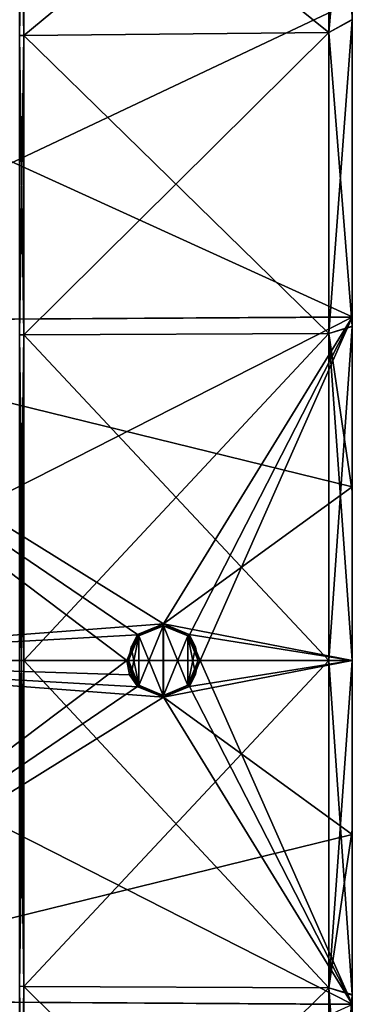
# Model space of a CAD drawing. Extents: x -90 to 0, y -51 to 51.
# Tile 15 of 19: x -14 to 0, y -15 to 27. Entities that reach past the tile are written whole.
import ezdxf

# ---------------------------------------------------------------- set-up
doc = ezdxf.new("R2010")
doc.units = 0
doc.header["$LTSCALE"] = 52.148148
for name, color, linetype in [('1', 7, 'CONTINUOUS'), ('2', 7, 'CONTINUOUS'), ('211', 7, 'CONTINUOUS'), ('212', 7, 'CONTINUOUS'), ('213', 7, 'CONTINUOUS'), ('214', 7, 'CONTINUOUS'), ('215', 7, 'CONTINUOUS'), ('216', 7, 'CONTINUOUS'), ('217', 7, 'CONTINUOUS'), ('220', 7, 'CONTINUOUS'), ('221', 7, 'CONTINUOUS'), ('222', 7, 'CONTINUOUS'), ('3', 7, 'CONTINUOUS'), ('4', 7, 'CONTINUOUS'), ('5', 7, 'CONTINUOUS')]:
    doc.layers.add(name, color=color, linetype=linetype)

msp = doc.modelspace()

# ---------------------------------------------------------------- linework, layer by layer
at = {"layer": '1', "linetype": 'CONTINUOUS'}
for points in [[(-9.093, 1.103, -51.472), (-7.996, 1.554, -51.483), (-9.036, 1.051, -50), (-9.093, 1.103, -51.472)], [(-9.036, 1.051, -50), (-7.996, 1.554, -51.483), (-7.994, 1.476, -50), (-9.036, 1.051, -50)], [(-7.996, 1.554, -51.483), (-6.901, 1.101, -51.518), (-7.994, 1.476, -50), (-7.996, 1.554, -51.483)], [(-7.994, 1.476, -50), (-6.901, 1.101, -51.518), (-6.957, 1.044, -50), (-7.994, 1.476, -50)], [(-9.553, 0, -51.474), (-9.093, 1.103, -51.472), (-9.476, 0, -50), (-9.553, 0, -51.474)], [(-9.476, 0, -50), (-9.093, 1.103, -51.472), (-9.362, 0.569, -50), (-9.476, 0, -50)], [(-9.362, 0.569, -50), (-9.093, 1.103, -51.472), (-9.036, 1.051, -50), (-9.362, 0.569, -50)], [(-6.901, 1.101, -51.518), (-6.443, 0, -51.539), (-6.957, 1.044, -50), (-6.901, 1.101, -51.518)], [(-6.443, 0, -51.539), (-6.524, 0, -50), (-6.957, 1.044, -50), (-6.443, 0, -51.539)]]:
    msp.add_3dface(points, dxfattribs=at)
at = {"layer": '2', "linetype": 'CONTINUOUS'}
for points in [[(-9.036, 1.051, -50), (-7.994, 1.476, -50), (-8.006, -1.476, -50), (-9.036, 1.051, -50)], [(-8.006, -1.476, -50), (-7.994, 1.476, -50), (-6.964, -1.051, -50), (-8.006, -1.476, -50)], [(-7.994, 1.476, -50), (-6.957, 1.044, -50), (-6.964, -1.051, -50), (-7.994, 1.476, -50)], [(-9.362, 0.569, -50), (-9.036, 1.051, -50), (-9.043, -1.044, -50), (-9.362, 0.569, -50)], [(-9.043, -1.044, -50), (-9.036, 1.051, -50), (-8.006, -1.476, -50), (-9.043, -1.044, -50)], [(-6.964, -1.051, -50), (-6.957, 1.044, -50), (-6.638, -0.569, -50), (-6.964, -1.051, -50)], [(-6.957, 1.044, -50), (-6.524, 0, -50), (-6.638, -0.569, -50), (-6.957, 1.044, -50)], [(-9.476, 0, -50), (-9.362, 0.569, -50), (-9.043, -1.044, -50), (-9.476, 0, -50)]]:
    msp.add_3dface(points, dxfattribs=at)
at = {"layer": '211', "linetype": 'CONTINUOUS'}
for points in [[(-14.087, -13.805, 47.016), (-14.087, 0, 49.001), (-13.913, -13.807, 47.022), (-14.087, -13.805, 47.016)], [(-13.913, -13.807, 47.022), (-14.087, 0, 49.001), (-14, 0, 49.005), (-13.913, -13.807, 47.022)], [(-14.087, 0, -49.001), (-14.087, -13.805, -47.016), (-14, 0, -49.005), (-14.087, 0, -49.001)], [(-14, 0, -49.005), (-14.087, -13.805, -47.016), (-13.913, 0, -49.007), (-14, 0, -49.005)], [(-13.913, 0, -49.007), (-14.087, -13.805, -47.016), (-13.913, -13.807, -47.022), (-13.913, 0, -49.007)], [(-13.913, 0, 49.007), (-13.913, -13.807, 47.022), (-14, 0, 49.005), (-13.913, 0, 49.007)], [(-14.087, -13.805, -47.016), (-14.087, -26.492, -41.222), (-13.913, -13.807, -47.022), (-14.087, -13.805, -47.016)], [(-14.087, -26.492, 41.222), (-14.087, -13.805, 47.016), (-13.913, -26.495, 41.227), (-14.087, -26.492, 41.222)], [(-13.913, -26.495, 41.227), (-14.087, -13.805, 47.016), (-13.913, -13.807, 47.022), (-13.913, -26.495, 41.227)], [(-13.913, -13.807, -47.022), (-14.087, -26.492, -41.222), (-13.913, -26.495, -41.227), (-13.913, -13.807, -47.022)]]:
    msp.add_3dface(points, dxfattribs=at)
at = {"layer": '212', "linetype": 'CONTINUOUS'}
for points in [[(-13.913, 26.495, 41.227), (-14.087, 37.033, 32.089), (-13.913, 37.037, 32.093), (-13.913, 26.495, 41.227)], [(-14.087, 37.033, -32.089), (-14.087, 26.492, -41.222), (-13.913, 37.037, -32.093), (-14.087, 37.033, -32.089)], [(-13.913, 37.037, -32.093), (-14.087, 26.492, -41.222), (-13.913, 26.495, -41.227), (-13.913, 37.037, -32.093)], [(-14.087, 26.492, 41.222), (-14.087, 37.033, 32.089), (-13.913, 26.495, 41.227), (-14.087, 26.492, 41.222)], [(-13.913, 13.807, 47.022), (-14.087, 26.492, 41.222), (-13.913, 26.495, 41.227), (-13.913, 13.807, 47.022)], [(-14.087, 26.492, -41.222), (-14.087, 13.805, -47.016), (-13.913, 26.495, -41.227), (-14.087, 26.492, -41.222)], [(-13.913, 26.495, -41.227), (-14.087, 13.805, -47.016), (-13.913, 13.807, -47.022), (-13.913, 26.495, -41.227)], [(-14.087, 13.805, 47.016), (-14.087, 26.492, 41.222), (-13.913, 13.807, 47.022), (-14.087, 13.805, 47.016)], [(-13.913, 0, 49.007), (-14.087, 13.805, 47.016), (-13.913, 13.807, 47.022), (-13.913, 0, 49.007)], [(-14.087, 13.805, -47.016), (-14.087, 0, -49.001), (-13.913, 13.807, -47.022), (-14.087, 13.805, -47.016)], [(-14.087, 0, -49.001), (-14, 0, -49.005), (-13.913, 13.807, -47.022), (-14.087, 0, -49.001)], [(-14.087, 0, 49.001), (-14.087, 13.805, 47.016), (-14, 0, 49.005), (-14.087, 0, 49.001)], [(-14.087, 13.805, 47.016), (-13.913, 0, 49.007), (-14, 0, 49.005), (-14.087, 13.805, 47.016)], [(-14, 0, -49.005), (-13.913, 0, -49.007), (-13.913, 13.807, -47.022), (-14, 0, -49.005)]]:
    msp.add_3dface(points, dxfattribs=at)
at = {"layer": '213', "linetype": 'CONTINUOUS'}
for points in [[(-1, 26.617, 41.417), (-13.913, 37.037, 32.093), (-1, 37.207, 32.24), (-1, 26.617, 41.417)], [(-13.913, 37.037, -32.093), (-13.913, 26.495, -41.227), (-1, 37.207, -32.24), (-13.913, 37.037, -32.093)], [(-1, 37.207, -32.24), (-13.913, 26.495, -41.227), (-1, 26.617, -41.417), (-1, 37.207, -32.24)], [(-13.913, 26.495, 41.227), (-13.913, 37.037, 32.093), (-1, 26.617, 41.417), (-13.913, 26.495, 41.227)], [(-1, 13.87, 47.238), (-13.913, 26.495, 41.227), (-1, 26.617, 41.417), (-1, 13.87, 47.238)], [(-13.913, 26.495, -41.227), (-13.913, 13.807, -47.022), (-1, 26.617, -41.417), (-13.913, 26.495, -41.227)], [(-1, 26.617, -41.417), (-13.913, 13.807, -47.022), (-1, 13.87, -47.238), (-1, 26.617, -41.417)], [(-13.913, 13.807, 47.022), (-13.913, 26.495, 41.227), (-1, 13.87, 47.238), (-13.913, 13.807, 47.022)], [(-13.913, 13.807, -47.022), (-13.913, 0, -49.007), (-1, 13.87, -47.238), (-13.913, 13.807, -47.022)], [(-1, 13.87, -47.238), (-13.913, 0, -49.007), (-1, 0, -49.233), (-1, 13.87, -47.238)], [(-1, 0, 49.233), (-13.913, 13.807, 47.022), (-1, 13.87, 47.238), (-1, 0, 49.233)], [(-13.913, 0, 49.007), (-13.913, 13.807, 47.022), (-1, 0, 49.233), (-13.913, 0, 49.007)]]:
    msp.add_3dface(points, dxfattribs=at)
at = {"layer": '214', "linetype": 'CONTINUOUS'}
for points in [[(-13.913, 0, -49.007), (-13.913, -13.807, -47.022), (-1, 0, -49.233), (-13.913, 0, -49.007)], [(-1, 0, -49.233), (-13.913, -13.807, -47.022), (-1, -13.87, -47.238), (-1, 0, -49.233)], [(-13.913, -13.807, 47.022), (-13.913, 0, 49.007), (-1, -13.87, 47.238), (-13.913, -13.807, 47.022)], [(-13.913, 0, 49.007), (-1, 0, 49.233), (-1, -13.87, 47.238), (-13.913, 0, 49.007)], [(-13.913, -13.807, -47.022), (-13.913, -26.495, -41.227), (-1, -13.87, -47.238), (-13.913, -13.807, -47.022)], [(-13.913, -26.495, 41.227), (-13.913, -13.807, 47.022), (-1, -26.617, 41.417), (-13.913, -26.495, 41.227)], [(-1, -26.617, 41.417), (-13.913, -13.807, 47.022), (-1, -13.87, 47.238), (-1, -26.617, 41.417)], [(-1, -13.87, -47.238), (-13.913, -26.495, -41.227), (-1, -26.617, -41.417), (-1, -13.87, -47.238)]]:
    msp.add_3dface(points, dxfattribs=at)
at = {"layer": '215', "linetype": 'CONTINUOUS'}
for points in [[(-1, -13.87, 47.238), (-1, 0, 49.233), (0, -14.156, 48.215), (-1, -13.87, 47.238)], [(0, -14.156, 48.215), (-1, 0, 49.233), (0, 0, 50.25), (0, -14.156, 48.215)], [(-1, 0, -49.233), (-1, -13.87, -47.238), (0, 0, -50.25), (-1, 0, -49.233)], [(0, 0, -50.25), (-1, -13.87, -47.238), (0, -7.165, -49.736), (0, 0, -50.25)], [(0, -7.165, -49.736), (-1, -13.87, -47.238), (0, -14.175, -48.209), (0, -7.165, -49.736)], [(-1, -13.87, -47.238), (-1, -26.617, -41.417), (0, -14.175, -48.209), (-1, -13.87, -47.238)], [(-1, -26.617, 41.417), (-1, -13.87, 47.238), (0, -27.159, 42.278), (-1, -26.617, 41.417)], [(0, -27.159, 42.278), (-1, -13.87, 47.238), (0, -14.156, 48.215), (0, -27.159, 42.278)], [(0, -14.175, -48.209), (-1, -26.617, -41.417), (0, -27.174, -42.269), (0, -14.175, -48.209)]]:
    msp.add_3dface(points, dxfattribs=at)
at = {"layer": '216', "linetype": 'CONTINUOUS'}
for points in [[(-1, 37.207, -32.24), (-1, 26.617, -41.417), (0, 37.971, -32.913), (-1, 37.207, -32.24)], [(0, 37.971, -32.913), (-1, 26.617, -41.417), (0, 27.159, -42.278), (0, 37.971, -32.913)], [(-1, 26.617, 41.417), (-1, 37.207, 32.24), (0, 27.174, 42.269), (-1, 26.617, 41.417)], [(0, 14.175, 48.209), (-1, 26.617, 41.417), (0, 27.174, 42.269), (0, 14.175, 48.209)], [(-1, 26.617, -41.417), (-1, 13.87, -47.238), (0, 27.159, -42.278), (-1, 26.617, -41.417)], [(0, 27.159, -42.278), (-1, 13.87, -47.238), (0, 14.156, -48.215), (0, 27.159, -42.278)], [(-1, 13.87, 47.238), (-1, 26.617, 41.417), (0, 14.175, 48.209), (-1, 13.87, 47.238)], [(0, 7.165, 49.736), (-1, 13.87, 47.238), (0, 14.175, 48.209), (0, 7.165, 49.736)], [(-1, 13.87, -47.238), (-1, 0, -49.233), (0, 14.156, -48.215), (-1, 13.87, -47.238)], [(-1, 0, -49.233), (0, 0, -50.25), (0, 14.156, -48.215), (-1, 0, -49.233)], [(-1, 0, 49.233), (-1, 13.87, 47.238), (0, 0, 50.25), (-1, 0, 49.233)], [(0, 0, 50.25), (-1, 13.87, 47.238), (0, 7.165, 49.736), (0, 0, 50.25)]]:
    msp.add_3dface(points, dxfattribs=at)
at = {"layer": '217', "linetype": 'CONTINUOUS'}
for points in [[(0, 27.944, -43.467), (0, 37.971, -32.913), (0, 27.159, -42.278), (0, 27.944, -43.467)], [(0, 14.577, -49.576), (0, 27.944, -43.467), (0, 27.159, -42.278), (0, 14.577, -49.576)], [(0, 27.929, 43.476), (0, 14.557, 49.581), (0, 27.174, 42.269), (0, 27.929, 43.476)], [(0, 14.557, 49.581), (0, 14.175, 48.209), (0, 27.174, 42.269), (0, 14.557, 49.581)], [(0, 14.577, -49.576), (0, 27.159, -42.278), (0, 14.156, -48.215), (0, 14.577, -49.576)], [(0, 7.368, -51.146), (0, 14.577, -49.576), (0, 14.156, -48.215), (0, 7.368, -51.146)], [(0, 14.557, 49.581), (0, 0, 51.674), (0, 14.175, 48.209), (0, 14.557, 49.581)], [(0, 0, 51.674), (0, 7.165, 49.736), (0, 14.175, 48.209), (0, 0, 51.674)], [(0, 0, -50.25), (0, 7.368, -51.146), (0, 14.156, -48.215), (0, 0, -50.25)], [(0, 0, -51.674), (0, 7.368, -51.146), (0, 0, -50.25), (0, 0, -51.674)], [(0, 0, 51.674), (0, 0, 50.25), (0, 7.165, 49.736), (0, 0, 51.674)], [(0, 0, 51.674), (0, -7.368, 51.146), (0, 0, 50.25), (0, 0, 51.674)], [(0, -7.368, 51.146), (0, -14.156, 48.215), (0, 0, 50.25), (0, -7.368, 51.146)], [(0, -14.557, -49.581), (0, 0, -51.674), (0, -14.175, -48.209), (0, -14.557, -49.581)], [(0, 0, -51.674), (0, 0, -50.25), (0, -7.165, -49.736), (0, 0, -51.674)], [(0, 0, -51.674), (0, -7.165, -49.736), (0, -14.175, -48.209), (0, 0, -51.674)], [(0, -7.368, 51.146), (0, -14.577, 49.576), (0, -14.156, 48.215), (0, -7.368, 51.146)], [(0, -14.577, 49.576), (0, -27.159, 42.278), (0, -14.156, 48.215), (0, -14.577, 49.576)], [(0, -14.557, -49.581), (0, -14.175, -48.209), (0, -27.174, -42.269), (0, -14.557, -49.581)], [(0, -27.929, -43.476), (0, -14.557, -49.581), (0, -27.174, -42.269), (0, -27.929, -43.476)]]:
    msp.add_3dface(points, dxfattribs=at)
at = {"layer": '220', "linetype": 'CONTINUOUS'}
for points in [[(-7.999, 1.554, 51.483), (-9.098, 1.098, 51.472), (-8.006, 1.476, 50), (-7.999, 1.554, 51.483)], [(-8.006, 1.476, 50), (-9.098, 1.098, 51.472), (-9.043, 1.044, 50), (-8.006, 1.476, 50)], [(-6.964, 1.051, 50), (-7.999, 1.554, 51.483), (-8.006, 1.476, 50), (-6.964, 1.051, 50)], [(-6.899, 1.099, 51.518), (-7.999, 1.554, 51.483), (-6.964, 1.051, 50), (-6.899, 1.099, 51.518)], [(-9.098, 1.098, 51.472), (-9.553, 0, 51.474), (-9.043, 1.044, 50), (-9.098, 1.098, 51.472)], [(-9.553, 0, 51.474), (-9.476, 0, 50), (-9.043, 1.044, 50), (-9.553, 0, 51.474)], [(-6.638, 0.569, 50), (-6.899, 1.099, 51.518), (-6.964, 1.051, 50), (-6.638, 0.569, 50)], [(-6.443, 0, 51.539), (-6.899, 1.099, 51.518), (-6.524, 0, 50), (-6.443, 0, 51.539)], [(-6.524, 0, 50), (-6.899, 1.099, 51.518), (-6.638, 0.569, 50), (-6.524, 0, 50)]]:
    msp.add_3dface(points, dxfattribs=at)
at = {"layer": '221', "linetype": 'CONTINUOUS'}
for points in [[(-9.553, 0, 51.474), (-9.095, -1.102, 51.472), (-9.476, 0, 50), (-9.553, 0, 51.474)], [(-9.476, 0, 50), (-9.095, -1.102, 51.472), (-9.362, -0.569, 50), (-9.476, 0, 50)], [(-6.899, -1.099, 51.518), (-6.443, 0, 51.539), (-6.957, -1.044, 50), (-6.899, -1.099, 51.518)], [(-6.443, 0, 51.539), (-6.524, 0, 50), (-6.957, -1.044, 50), (-6.443, 0, 51.539)], [(-9.362, -0.569, 50), (-9.095, -1.102, 51.472), (-9.036, -1.051, 50), (-9.362, -0.569, 50)], [(-9.095, -1.102, 51.472), (-7.99, -1.554, 51.483), (-9.036, -1.051, 50), (-9.095, -1.102, 51.472)], [(-9.036, -1.051, 50), (-7.99, -1.554, 51.483), (-7.994, -1.476, 50), (-9.036, -1.051, 50)], [(-7.994, -1.476, 50), (-7.99, -1.554, 51.483), (-6.957, -1.044, 50), (-7.994, -1.476, 50)], [(-7.99, -1.554, 51.483), (-6.899, -1.099, 51.518), (-6.957, -1.044, 50), (-7.99, -1.554, 51.483)]]:
    msp.add_3dface(points, dxfattribs=at)
at = {"layer": '222', "linetype": 'CONTINUOUS'}
for points in [[(-8.006, 1.476, 50), (-9.043, 1.044, 50), (-9.036, -1.051, 50), (-8.006, 1.476, 50)], [(-8.006, 1.476, 50), (-9.036, -1.051, 50), (-7.994, -1.476, 50), (-8.006, 1.476, 50)], [(-6.964, 1.051, 50), (-8.006, 1.476, 50), (-7.994, -1.476, 50), (-6.964, 1.051, 50)], [(-9.043, 1.044, 50), (-9.476, 0, 50), (-9.362, -0.569, 50), (-9.043, 1.044, 50)], [(-9.043, 1.044, 50), (-9.362, -0.569, 50), (-9.036, -1.051, 50), (-9.043, 1.044, 50)], [(-6.964, 1.051, 50), (-7.994, -1.476, 50), (-6.957, -1.044, 50), (-6.964, 1.051, 50)], [(-6.638, 0.569, 50), (-6.964, 1.051, 50), (-6.957, -1.044, 50), (-6.638, 0.569, 50)], [(-6.524, 0, 50), (-6.638, 0.569, 50), (-6.957, -1.044, 50), (-6.524, 0, 50)]]:
    msp.add_3dface(points, dxfattribs=at)
at = {"layer": '3', "linetype": 'CONTINUOUS'}
for points in [[(-9.553, 0, -51.474), (-9.476, 0, -50), (-9.043, -1.044, -50), (-9.553, 0, -51.474)], [(-9.553, 0, -51.474), (-9.043, -1.044, -50), (-9.43, -0.606, -51.473), (-9.553, 0, -51.474)], [(-6.524, 0, -50), (-6.443, 0, -51.539), (-6.897, -1.097, -51.518), (-6.524, 0, -50)], [(-6.638, -0.569, -50), (-6.524, 0, -50), (-6.897, -1.097, -51.518), (-6.638, -0.569, -50)], [(-9.43, -0.606, -51.473), (-9.043, -1.044, -50), (-9.085, -1.111, -51.472), (-9.43, -0.606, -51.473)], [(-6.964, -1.051, -50), (-6.638, -0.569, -50), (-6.897, -1.097, -51.518), (-6.964, -1.051, -50)], [(-9.043, -1.044, -50), (-8.006, -1.476, -50), (-9.085, -1.111, -51.472), (-9.043, -1.044, -50)], [(-9.085, -1.111, -51.472), (-8.006, -1.476, -50), (-7.988, -1.554, -51.483), (-9.085, -1.111, -51.472)], [(-8.006, -1.476, -50), (-6.964, -1.051, -50), (-7.988, -1.554, -51.483), (-8.006, -1.476, -50)], [(-7.988, -1.554, -51.483), (-6.964, -1.051, -50), (-6.897, -1.097, -51.518), (-7.988, -1.554, -51.483)]]:
    msp.add_3dface(points, dxfattribs=at)
at = {"layer": '4', "linetype": 'CONTINUOUS'}
for points in [[(-9.553, 0, -51.474), (-9.43, -0.606, -51.473), (-28.617, 0, -51.074), (-9.553, 0, -51.474)], [(-9.43, -0.606, -51.473), (-9.085, -1.111, -51.472), (-28.617, 0, -51.074), (-9.43, -0.606, -51.473)], [(-9.085, -1.111, -51.472), (-7.988, -1.554, -51.483), (-28.617, 0, -51.074), (-9.085, -1.111, -51.472)], [(-7.988, -1.554, -51.483), (0, -14.557, -49.581), (-28.617, 0, -51.074), (-7.988, -1.554, -51.483)], [(-9.553, 0, 51.474), (-28.617, 0, 51.074), (-28.617, -14.389, 49.005), (-9.553, 0, 51.474)], [(-9.095, -1.102, 51.472), (-9.553, 0, 51.474), (-28.617, -14.389, 49.005), (-9.095, -1.102, 51.472)], [(-28.617, 0, -51.074), (0, -14.557, -49.581), (-28.617, -14.389, -49.005), (-28.617, 0, -51.074)], [(-6.899, -1.099, 51.518), (-7.99, -1.554, 51.483), (0, 0, 51.674), (-6.899, -1.099, 51.518)], [(0, 0, 51.674), (-7.99, -1.554, 51.483), (0, -7.368, 51.146), (0, 0, 51.674)], [(-6.443, 0, 51.539), (-6.899, -1.099, 51.518), (0, 0, 51.674), (-6.443, 0, 51.539)], [(-6.897, -1.097, -51.518), (-6.443, 0, -51.539), (0, -14.557, -49.581), (-6.897, -1.097, -51.518)], [(0, -14.557, -49.581), (-6.443, 0, -51.539), (0, 0, -51.674), (0, -14.557, -49.581)], [(-7.99, -1.554, 51.483), (-9.095, -1.102, 51.472), (-28.617, -14.389, 49.005), (-7.99, -1.554, 51.483)], [(-7.988, -1.554, -51.483), (-6.897, -1.097, -51.518), (0, -14.557, -49.581), (-7.988, -1.554, -51.483)], [(0, -7.368, 51.146), (-7.99, -1.554, 51.483), (-28.617, -14.389, 49.005), (0, -7.368, 51.146)], [(0, -14.577, 49.576), (0, -7.368, 51.146), (-28.617, -14.389, 49.005), (0, -14.577, 49.576)], [(-28.617, -27.613, 42.966), (0, -14.577, 49.576), (-28.617, -14.389, 49.005), (-28.617, -27.613, 42.966)], [(0, -14.557, -49.581), (0, -27.929, -43.476), (-28.617, -14.389, -49.005), (0, -14.557, -49.581)], [(-28.617, -14.389, -49.005), (0, -27.929, -43.476), (-28.617, -27.613, -42.966), (-28.617, -14.389, -49.005)]]:
    msp.add_3dface(points, dxfattribs=at)
at = {"layer": '5', "linetype": 'CONTINUOUS'}
for points in [[(0, 27.944, -43.467), (0, 14.577, -49.576), (-28.617, 27.613, -42.966), (0, 27.944, -43.467)], [(0, 14.557, 49.581), (0, 27.929, 43.476), (-28.617, 14.389, 49.005), (0, 14.557, 49.581)], [(-28.617, 14.389, 49.005), (0, 27.929, 43.476), (-28.617, 27.613, 42.966), (-28.617, 14.389, 49.005)], [(-28.617, 27.613, -42.966), (0, 14.577, -49.576), (-28.617, 14.389, -49.005), (-28.617, 27.613, -42.966)], [(0, 14.577, -49.576), (0, 7.368, -51.146), (-28.617, 14.389, -49.005), (0, 14.577, -49.576)], [(0, 14.557, 49.581), (-28.617, 0, 51.074), (-7.999, 1.554, 51.483), (0, 14.557, 49.581)], [(-28.617, 0, 51.074), (0, 14.557, 49.581), (-28.617, 14.389, 49.005), (-28.617, 0, 51.074)], [(-7.996, 1.554, -51.483), (-9.093, 1.103, -51.472), (-28.617, 14.389, -49.005), (-7.996, 1.554, -51.483)], [(0, 7.368, -51.146), (-7.996, 1.554, -51.483), (-28.617, 14.389, -49.005), (0, 7.368, -51.146)], [(-9.093, 1.103, -51.472), (-9.553, 0, -51.474), (-28.617, 14.389, -49.005), (-9.093, 1.103, -51.472)], [(-9.553, 0, -51.474), (-28.617, 0, -51.074), (-28.617, 14.389, -49.005), (-9.553, 0, -51.474)], [(-6.899, 1.099, 51.518), (0, 14.557, 49.581), (-7.999, 1.554, 51.483), (-6.899, 1.099, 51.518)], [(-6.443, 0, 51.539), (0, 14.557, 49.581), (-6.899, 1.099, 51.518), (-6.443, 0, 51.539)], [(-6.443, 0, 51.539), (0, 0, 51.674), (0, 14.557, 49.581), (-6.443, 0, 51.539)], [(0, 0, -51.674), (-7.996, 1.554, -51.483), (0, 7.368, -51.146), (0, 0, -51.674)], [(-7.999, 1.554, 51.483), (-28.617, 0, 51.074), (-9.098, 1.098, 51.472), (-7.999, 1.554, 51.483)], [(-6.901, 1.101, -51.518), (-7.996, 1.554, -51.483), (0, 0, -51.674), (-6.901, 1.101, -51.518)], [(-28.617, 0, 51.074), (-9.553, 0, 51.474), (-9.098, 1.098, 51.472), (-28.617, 0, 51.074)], [(-6.443, 0, -51.539), (-6.901, 1.101, -51.518), (0, 0, -51.674), (-6.443, 0, -51.539)]]:
    msp.add_3dface(points, dxfattribs=at)

doc.saveas('drawing.dxf')
